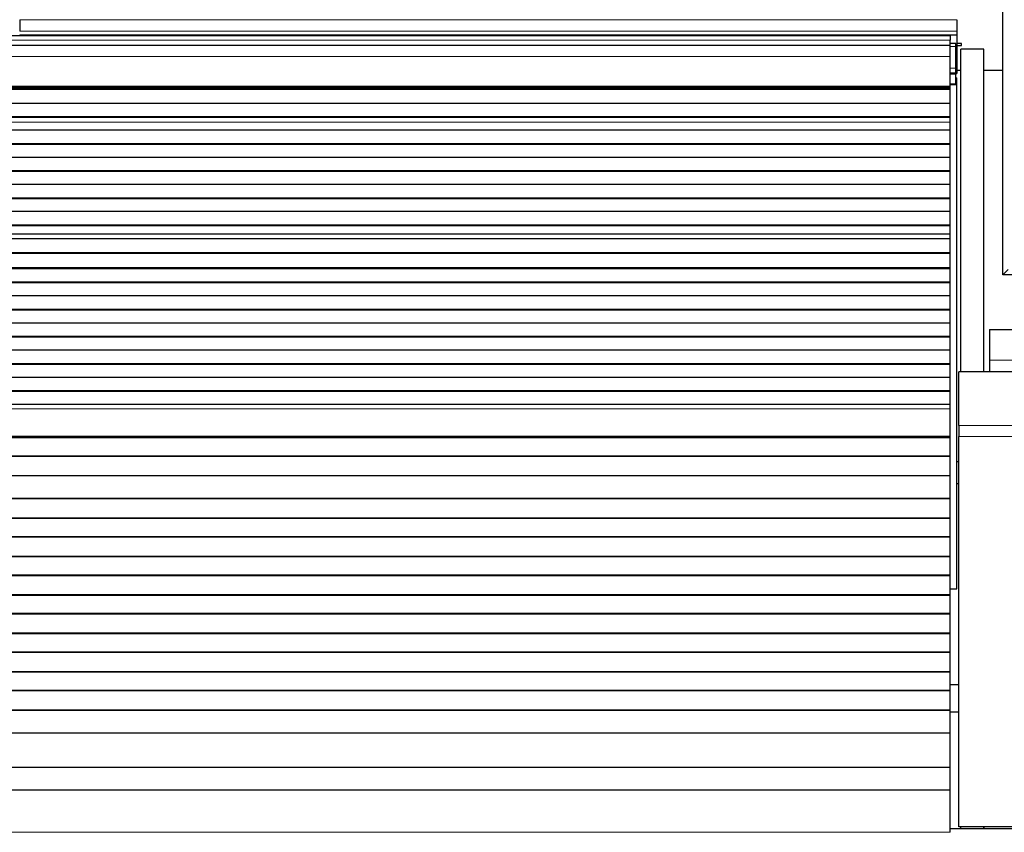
# Model space of a CAD drawing. Header units: inches. Extents: x 0 to 17820, y -10 to 12600.
# Tile 63 of 125: x 4156 to 4669, y 10006 to 10429. Entities that reach past the tile are written whole.
import ezdxf

# ---------------------------------------------------------------- set-up
doc = ezdxf.new("R2010")
doc.units = ezdxf.units.IN
doc.layers.add('1', color=7, linetype='Continuous', true_color=0xffffff)
doc.layers.add('254', color=7, linetype='Continuous', true_color=0xffffff)
doc.styles.add('latin_extended', font='simplex.shx')
doc.dimstyles.get("Standard").update_dxf_attribs({"dimtxt": 0.18, "dimasz": 0.18, "dimexe": 0.18, "dimexo": 0.0625, "dimgap": 0.09, "dimtad": 0, "dimtih": 1, "dimtoh": 1, "dimdec": 4, "dimzin": 0, "dimdsep": 46, "dimtxsty": 'Standard', "dimcen": 0.09, "dimadec": 0, "dimazin": 0, "dimtfac": 1, "dimtdec": 4, "dimtofl": 0, "dimtmove": 0, "dimatfit": 3, "dimfxl": 1, "dimtolj": 1, "dimtzin": 0, "dimarcsym": 0})

# ---------------------------------------------------------------- blocks, each defined once
blk = doc.blocks.new('_U0')
at = {"layer": '254', "color": 3, "linetype": 'Continuous', "lineweight": 13, "transparency": 16777216}
for p, q in [((3912.93, 9280.7), (3912.93, 11785.66)), ((3546.09, 9280.7), (3942.93, 9280.7)), ((3912.93, 9175.7), (3912.93, 8778.65)), ((5283.09, 8673.65), (3882.93, 8673.65))]:
    blk.add_line(p, q, dxfattribs=at)
at = {"layer": '254', "color": 3, "transparency": 16777216}
for points in [[(3930.43, 9175.7), (3895.43, 9175.7), (3912.93, 9280.7)], [(3895.43, 8778.65), (3930.43, 8778.65), (3912.93, 8673.65)]]:
    blk.add_solid(points, dxfattribs=at)
at = {"layer": 'Defpoints', "color": 0, "transparency": 16777216}
for p in [(3516.09, 9280.7), (3912.93, 8673.65), (5313.09, 8673.65)]:
    blk.add_point(p, dxfattribs=at)
at = {"layer": '254', "color": 2, "lineweight": 13, "transparency": 16777216, "insert": (3755.43, 11463.16), "char_height": 105, "attachment_point": 1, "rotation": 90, "style": 'latin_extended'}
blk.add_mtext('\\A1;607', dxfattribs=at)
blk = doc.blocks.new('_U8')
at = {"layer": '254', "color": 3, "linetype": 'Continuous', "lineweight": 13, "transparency": 16777216}
for p, q in [((6468.59, 10266.59), (6468.59, 6922.66)), ((761.09, 8418.65), (761.09, 6922.66)), ((866.09, 6952.66), (6363.59, 6952.66))]:
    blk.add_line(p, q, dxfattribs=at)
at = {"layer": '254', "color": 3, "transparency": 16777216}
for points in [[(866.09, 6970.16), (866.09, 6935.16), (761.09, 6952.66)], [(6363.59, 6935.16), (6363.59, 6970.16), (6468.59, 6952.66)]]:
    blk.add_solid(points, dxfattribs=at)
at = {"layer": 'Defpoints', "color": 0, "transparency": 16777216}
for p in [(6468.59, 10296.59), (761.09, 8448.65), (6468.59, 6952.66)]:
    blk.add_point(p, dxfattribs=at)
at = {"layer": '254', "color": 2, "lineweight": 13, "transparency": 16777216, "insert": (3429.84, 7110.16), "char_height": 105, "attachment_point": 1, "style": 'latin_extended'}
blk.add_mtext('\\A1;5707', dxfattribs=at)

msp = doc.modelspace()

# ---------------------------------------------------------------- linework, layer by layer
at = {"layer": '1', "color": 2, "linetype": 'Continuous', "lineweight": 25}
for p, q in [((4668.09, 10296.149), (4668.09, 11096.149)), ((4156.089, 10429), (4156.089, 10422.974)), ((4644.089, 10429), (4644.089, 10422.974)), ((4640.59, 10420.649), (3663.59, 10420.649)), ((4156.089, 10421.044), (4156.089, 10420.649)), ((4156.089, 10421.044), (4644.089, 10421.044)), ((4640.59, 10420.649), (4640.59, 10418.285)), ((4644.089, 10422.974), (4644.089, 10421.044)), ((4644.089, 10421.044), (4644.089, 10416.219)), ((4640.59, 10415.649), (3663.59, 10415.649)), ((4643.59, 10416.649), (4640.582, 10416.649)), ((4640.59, 10415.649), (4640.59, 10418.285)), ((4640.59, 10409.791), (4640.59, 10415.649)), ((4643.59, 10415.127), (4643.59, 10416.649)), ((4643.59, 10403.687), (4643.59, 10415.127)), ((4646.589, 10416.544), (4644.089, 10416.544)), ((4644.089, 10416.219), (4644.089, 10401.044)), ((4644.089, 10415.544), (4646.589, 10415.544)), ((4646.131, 10245.693), (4646.131, 10413.65)), ((4658.131, 10413.65), (4646.131, 10413.65)), ((4646.589, 10415.544), (4646.589, 10416.544)), ((4658.131, 10245.694), (4658.131, 10413.65)), ((4640.59, 10394.309), (4640.59, 10409.791)), ((4643.59, 10401.149), (4643.59, 10403.687)), ((4643.59, 10401.149), (4640.582, 10401.149)), ((4643.586, 10401.044), (4644.089, 10401.044)), ((4643.589, 10398.649), (4644.089, 10398.649)), ((4643.59, 10400.649), (4643.59, 10401.149)), ((4643.59, 10395.649), (4643.59, 10400.649)), ((4644.089, 10132.649), (4644.089, 10398.649)), ((4646.133, 10402.577), (4644.092, 10402.577)), ((4668.09, 10402.577), (4658.132, 10402.577)), ((4640.59, 10393.46), (3663.59, 10393.46)), ((4640.59, 10392.793), (3663.59, 10392.793)), ((4643.59, 10395.149), (4640.582, 10395.149)), ((4640.59, 10393.884), (4640.59, 10394.309)), ((4640.59, 10393.46), (4640.59, 10393.884)), ((4640.59, 10392.793), (4640.59, 10393.46)), ((4640.59, 10392.657), (4640.59, 10392.793)), ((4643.59, 10395.149), (4643.59, 10395.649)), ((4640.59, 10392.657), (3663.59, 10392.657)), ((4640.59, 10385.425), (4640.59, 10392.657)), ((4640.59, 10385.425), (3663.59, 10385.425)), ((4640.59, 10378.491), (4640.59, 10385.425)), ((4640.59, 10378.491), (3663.59, 10378.491)), ((4640.59, 10378.138), (3663.59, 10378.138)), ((4640.59, 10378.138), (4640.59, 10378.491)), ((4640.59, 10375.69), (4640.59, 10378.138)), ((4640.59, 10375.663), (4640.59, 10375.69)), ((4640.59, 10371.469), (4640.59, 10375.663)), ((4640.59, 10371.469), (3663.59, 10371.469)), ((4640.59, 10364.398), (4640.59, 10371.469)), ((4640.59, 10364.398), (3663.59, 10364.398)), ((4640.59, 10364.044), (3663.59, 10364.044)), ((4640.59, 10364.044), (4640.59, 10364.398)), ((4640.59, 10357.327), (4640.59, 10364.044)), ((4640.59, 10357.327), (3663.59, 10357.327)), ((4640.59, 10350.256), (4640.59, 10357.327)), ((4640.59, 10350.256), (3663.59, 10350.256)), ((4640.59, 10349.902), (3663.59, 10349.902)), ((4640.59, 10349.902), (4640.59, 10350.256)), ((4640.59, 10343.185), (4640.59, 10349.902)), ((4640.59, 10343.185), (3663.59, 10343.185)), ((4640.59, 10336.114), (4640.59, 10343.185)), ((4640.59, 10336.114), (3663.59, 10336.114)), ((4640.59, 10335.76), (3663.59, 10335.76)), ((4640.59, 10335.76), (4640.59, 10336.114)), ((4640.59, 10329.043), (4640.59, 10335.76)), ((4640.59, 10329.043), (3663.59, 10329.043)), ((4640.59, 10321.972), (4640.59, 10329.043)), ((4640.59, 10321.972), (3663.59, 10321.972)), ((4640.59, 10321.618), (3663.59, 10321.618)), ((4640.59, 10321.618), (4640.59, 10321.972)), ((4640.59, 10317.424), (4640.59, 10321.618)), ((4640.59, 10317.397), (4640.59, 10317.424)), ((4640.59, 10314.853), (4640.59, 10317.397)), ((4640.59, 10314.853), (3663.59, 10314.853)), ((4640.59, 10314.846), (3663.59, 10314.846)), ((4640.59, 10314.846), (4640.59, 10314.853)), ((4640.59, 10307.641), (4640.59, 10314.846)), ((4640.59, 10307.641), (3663.59, 10307.641)), ((4640.59, 10307.287), (3663.59, 10307.287)), ((4640.59, 10307.287), (4640.59, 10307.641)), ((4640.59, 10299.765), (4640.59, 10307.287)), ((4640.59, 10299.765), (3663.59, 10299.765)), ((4640.59, 10299.344), (3663.59, 10299.344)), ((4640.59, 10299.344), (4640.59, 10299.765)), ((4640.59, 10292.273), (4640.59, 10299.344)), ((4670.89, 10298.949), (4668.09, 10296.149)), ((4690.09, 10296.149), (4668.09, 10296.149)), ((4640.59, 10292.273), (3663.59, 10292.273)), ((4640.59, 10291.919), (3663.59, 10291.919)), ((4640.59, 10291.919), (4640.59, 10292.273)), ((4640.59, 10285.202), (4640.59, 10291.919)), ((4640.59, 10285.202), (3663.59, 10285.202)), ((4640.59, 10278.131), (4640.59, 10285.202)), ((4640.59, 10278.131), (3663.59, 10278.131)), ((4640.59, 10277.777), (3663.59, 10277.777)), ((4640.59, 10277.777), (4640.59, 10278.131)), ((4640.59, 10271.06), (4640.59, 10277.777)), ((4640.59, 10271.06), (3663.59, 10271.06)), ((4640.59, 10263.989), (4640.59, 10271.06)), ((4661.09, 10267.649), (4661.09, 10251.649)), ((4661.09, 10267.649), (4678.09, 10267.649)), ((4640.59, 10263.989), (3663.59, 10263.989)), ((4640.59, 10263.635), (3663.59, 10263.635)), ((4640.59, 10263.635), (4640.59, 10263.989)), ((4640.59, 10256.918), (4640.59, 10263.635)), ((4640.59, 10256.918), (3663.59, 10256.918)), ((4640.59, 10249.847), (4640.59, 10256.918)), ((4640.59, 10249.847), (3663.59, 10249.847)), ((4640.59, 10249.493), (3663.59, 10249.493)), ((4640.59, 10249.493), (4640.59, 10249.847)), ((4640.59, 10242.776), (4640.59, 10249.493)), ((4661.09, 10251.649), (4661.09, 10245.649)), ((4645.09, 10217.679), (4645.09, 10245.693)), ((5135.09, 10245.693), (4645.09, 10245.693)), ((4640.59, 10242.776), (3663.59, 10242.776)), ((4640.59, 10235.704), (4640.59, 10242.776)), ((4640.59, 10235.704), (3663.59, 10235.704)), ((4640.59, 10235.351), (3663.59, 10235.351)), ((4640.59, 10235.351), (4640.59, 10235.704)), ((4640.59, 10228.633), (4640.59, 10235.351)), ((4640.59, 10228.633), (3663.59, 10228.633)), ((4640.59, 10226.36), (4640.59, 10228.633)), ((4640.59, 10212.217), (4640.59, 10226.36)), ((4645.09, 10217.679), (4645.09, 10212.022)), ((4640.59, 10211.502), (3663.59, 10211.502)), ((4640.59, 10211.252), (3663.59, 10211.252)), ((4640.59, 10211.502), (4640.59, 10212.217)), ((4640.59, 10211.252), (4640.59, 10211.502)), ((4640.59, 10201.752), (4640.59, 10211.252)), ((4645.09, 10008.664), (4645.09, 10212.022)), ((4640.59, 10201.752), (3663.59, 10201.752)), ((4640.59, 10201.502), (3663.59, 10201.502)), ((4640.59, 10201.502), (4640.59, 10201.752)), ((4640.59, 10191.502), (4640.59, 10201.502)), ((4645.093, 10198.761), (4644.093, 10198.761)), ((4640.59, 10191.502), (3663.59, 10191.502)), ((4640.59, 10179.752), (4640.59, 10191.502)), ((4645.09, 10187.268), (4644.088, 10187.268)), ((4640.59, 10179.752), (3663.59, 10179.752)), ((4640.59, 10179.502), (3663.59, 10179.502)), ((4640.59, 10179.502), (4640.59, 10179.752)), ((4640.59, 10169.502), (4640.59, 10179.502)), ((4640.59, 10169.502), (3663.59, 10169.502)), ((4640.59, 10169.252), (3663.59, 10169.252)), ((4640.59, 10169.252), (4640.59, 10169.502)), ((4640.59, 10159.752), (4640.59, 10169.252)), ((4640.59, 10159.752), (3663.59, 10159.752)), ((4640.59, 10159.502), (3663.59, 10159.502)), ((4640.59, 10159.502), (4640.59, 10159.752)), ((4640.59, 10149.502), (4640.59, 10159.502)), ((4640.59, 10149.502), (3663.59, 10149.502)), ((4640.59, 10149.252), (3663.59, 10149.252)), ((4640.59, 10149.252), (4640.59, 10149.502)), ((4640.59, 10139.752), (4640.59, 10149.252)), ((4640.59, 10139.752), (3663.59, 10139.752)), ((4640.59, 10139.502), (3663.59, 10139.502)), ((4640.59, 10139.502), (4640.59, 10139.752)), ((4640.59, 10129.502), (4640.59, 10139.502)), ((4640.589, 10132.649), (4644.089, 10132.649)), ((4640.59, 10129.502), (3663.59, 10129.502)), ((4640.59, 10129.252), (3663.59, 10129.252)), ((4640.59, 10129.252), (4640.59, 10129.502)), ((4640.59, 10119.752), (4640.59, 10129.252)), ((4640.59, 10119.752), (3663.59, 10119.752)), ((4640.59, 10119.502), (3663.59, 10119.502)), ((4640.59, 10119.502), (4640.59, 10119.752)), ((4640.59, 10109.502), (4640.59, 10119.502)), ((4640.59, 10109.502), (3663.59, 10109.502)), ((4640.59, 10109.252), (3663.59, 10109.252)), ((4640.59, 10109.252), (4640.59, 10109.502)), ((4640.59, 10099.752), (4640.59, 10109.252)), ((4640.59, 10099.752), (3663.59, 10099.752)), ((4640.59, 10099.502), (3663.59, 10099.502)), ((4640.59, 10099.502), (4640.59, 10099.752)), ((4640.59, 10089.502), (4640.59, 10099.502)), ((4640.59, 10089.502), (3663.59, 10089.502)), ((4640.59, 10089.252), (3663.59, 10089.252)), ((4640.59, 10089.252), (4640.59, 10089.502)), ((4640.59, 10079.752), (4640.59, 10089.252)), ((4645.086, 10082.65), (4640.581, 10082.65)), ((4640.59, 10079.752), (3663.59, 10079.752)), ((4640.59, 10079.502), (3663.59, 10079.502)), ((4640.59, 10079.502), (4640.59, 10079.752)), ((4640.59, 10069.502), (4640.59, 10079.502)), ((4640.59, 10069.502), (3663.59, 10069.502)), ((4640.59, 10069.252), (3663.59, 10069.252)), ((4640.58, 10068.649), (4645.086, 10068.649)), ((4640.59, 10069.252), (4640.59, 10069.502)), ((4640.59, 10057.519), (4640.59, 10069.252)), ((4640.59, 10057.519), (3663.59, 10057.519)), ((4640.59, 10039.707), (4640.59, 10057.519)), ((4640.59, 10039.707), (3663.59, 10039.707)), ((4640.59, 10027.747), (4640.59, 10039.707)), ((4640.59, 10027.747), (3663.59, 10027.747)), ((4640.59, 10005.884), (4640.59, 10027.747)), ((5135.09, 10008.664), (4645.09, 10008.664)), ((4646.131, 10007.606), (4646.131, 10008.665)), ((4658.131, 10008.665), (4658.131, 10007.606)), ((4658.131, 10007.606), (4658.131, 10008.665)), ((5136.09, 10007.606), (4640.595, 10007.606))]:
    msp.add_line(p, q, dxfattribs=at)
at = {"layer": '1', "color": 110, "linetype": 'Continuous', "lineweight": 13}
for p, q in [((4156.089, 10429), (4644.089, 10429)), ((4156.089, 10422.974), (4644.089, 10422.974)), ((4640.59, 10418.285), (3663.59, 10418.285)), ((4643.59, 10415.127), (4640.582, 10415.127)), ((4643.586, 10416.219), (4644.089, 10416.219)), ((4640.59, 10409.791), (3663.59, 10409.791)), ((4643.59, 10403.687), (4640.582, 10403.687)), ((4643.59, 10400.649), (4640.582, 10400.649)), ((4640.59, 10394.309), (3663.59, 10394.309)), ((4640.59, 10393.884), (3663.59, 10393.884)), ((4643.59, 10395.649), (4640.582, 10395.649)), ((4640.59, 10375.69), (3663.59, 10375.69)), ((4640.59, 10375.663), (3663.59, 10375.663)), ((4640.59, 10317.424), (3663.59, 10317.424)), ((4640.59, 10317.397), (3663.59, 10317.397)), ((4661.09, 10251.649), (4678.09, 10251.649)), ((4640.59, 10226.36), (3663.59, 10226.36)), ((5135.09, 10217.679), (4645.09, 10217.679)), ((4640.59, 10212.217), (3663.59, 10212.217)), ((5135.09, 10212.022), (4645.09, 10212.022)), ((4640.59, 10005.884), (3663.59, 10005.884))]:
    msp.add_line(p, q, dxfattribs=at)

# ---------------------------------------------------------------- dimensions: what is measured, and where the dimension line sits
at = {"layer": '254', "color": 2, "linetype": 'Continuous', "lineweight": 13}
dim = msp.add_linear_dim(base=(3912.933, 8673.649), p1=(3516.09, 9280.695), p2=(5313.09, 8673.649), angle=90, dimstyle='Standard', override={"dimscale": 30, "dimtxt": 3.5, "dimasz": 3.5, "dimexe": 1, "dimexo": 1, "dimgap": 1.75, "dimtad": 1, "dimtih": 0, "dimtoh": 0, "dimdec": 0, "dimlfac": 1, "dimzin": 8, "dimdsep": 46, "dimlunit": 2, "dimtxsty": 'latin_extended', "dimsah": 1, "dimse1": 0, "dimse2": 0, "dimsd1": 0, "dimsd2": 0, "dimclrd": 3, "dimclre": 3, "dimclrt": 2, "dimtol": 0, "dimtm": -0.1, "dimtfac": 0.714286, "dimtdec": 3, "dimtofl": 1, "dimtmove": 0, "dimtzin": 8, "dimlwd": 13, "dimlwe": 13}, dxfattribs=at)
dim.commit()
dim.dimension.update_dxf_attribs({"geometry": '_U0', "text_midpoint": (3912.933, 11598.164), "dimtype": 160})
dim = msp.add_linear_dim(base=(6468.58969, 6952.66241), p1=(761.0897, 8448.64919), p2=(6468.58969, 10296.58971), dimstyle='Standard', override={"dimscale": 30, "dimtxt": 3.5, "dimasz": 3.5, "dimexe": 1, "dimexo": 1, "dimgap": 1.75, "dimtad": 1, "dimtih": 1, "dimtoh": 0, "dimdec": 0, "dimlfac": 1, "dimzin": 8, "dimdsep": 46, "dimlunit": 2, "dimtxsty": 'latin_extended', "dimsah": 1, "dimse1": 0, "dimse2": 0, "dimsd1": 0, "dimsd2": 0, "dimclrd": 3, "dimclre": 3, "dimclrt": 2, "dimtol": 0, "dimtm": -0.1, "dimtfac": 0.714286, "dimtdec": 3, "dimtofl": 1, "dimtmove": 0, "dimtzin": 8, "dimlwd": 13, "dimlwe": 13}, dxfattribs=at)
dim.commit()
dim.dimension.update_dxf_attribs({"geometry": '_U8', "text_midpoint": (3614.83969, 6952.66241), "dimtype": 160})

doc.saveas('drawing.dxf')
